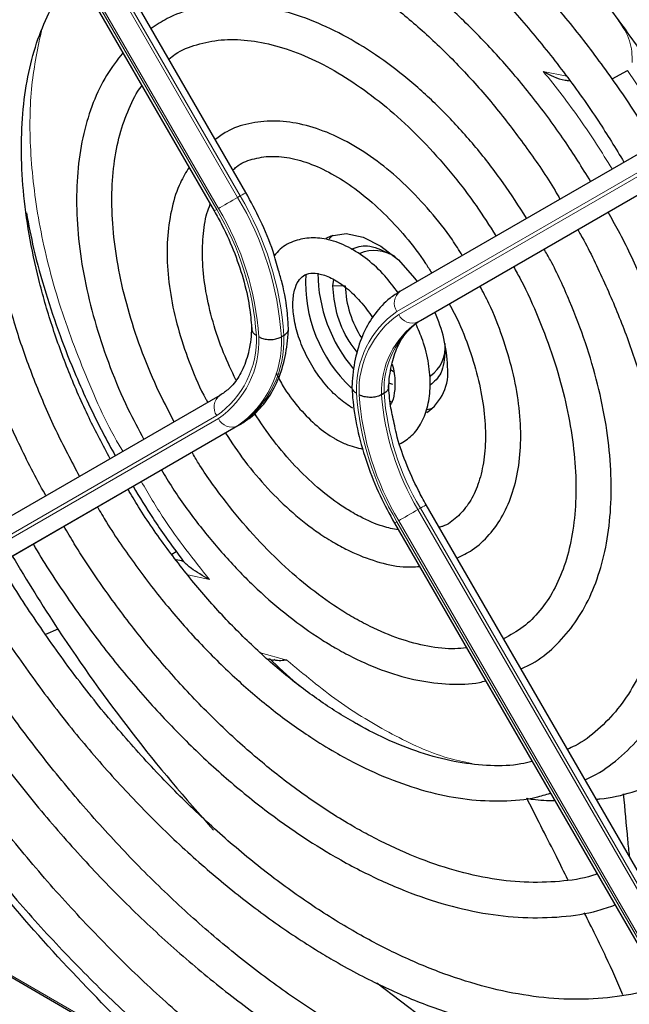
# Paper-space layout 'Blatt2' of a CAD drawing. Header units: millimetres. Extents: x 5 to 418, y 2 to 292.
# Tile 70 of 103: x 130.63 to 136.39, y 203.15 to 212.45. Entities that reach past the tile are written whole.
import ezdxf

# ---------------------------------------------------------------- set-up
doc = ezdxf.new("R2010")
doc.units = ezdxf.units.MM

psp = doc.layouts.new('Blatt2')

# ---------------------------------------------------------------- linework, layer by layer
at = {"color": 7, "linetype": 'Continuous', "lineweight": 25}
for p, q in [((132.7658, 210.8131), (128.7693, 217.7353)), ((128.4693, 217.5621), (132.4658, 210.6399)), ((134.2229, 209.8814), (138.2194, 212.1893)), ((136.2231, 211.8861), (136.3678, 211.9646)), ((134.4131, 209.6063), (138.4097, 211.9142)), ((133.5848, 209.9327), (133.5959, 209.9911)), ((133.1236, 209.4641), (133.1001, 209.4505)), ((134.1364, 209.1396), (134.1601, 209.1244)), ((134.1525, 209.0011), (134.1151, 209.0141)), ((132.5207, 208.8984), (128.5242, 206.5905)), ((134.0698, 208.9179), (134.0462, 208.9043)), ((134.1255, 208.8449), (134.1464, 208.8336)), ((134.4771, 208.7641), (134.5275, 208.7761)), ((132.7109, 208.6233), (128.7144, 206.3154)), ((138.4646, 200.9426), (134.468, 207.8648)), ((134.168, 207.6916), (138.1645, 200.7694)), ((132.0647, 207.3982), (132.1075, 207.4244)), ((130.9909, 206.6915), (130.8743, 206.6404)), ((132.9744, 206.411), (133.029, 206.3967)), ((127.5279, 205.1491), (132.8263, 202.0904))]:
    psp.add_line(p, q, dxfattribs=at)
at = {"color": 7, "linetype": 'Continuous', "lineweight": 18}
for p, q in [((132.6874, 210.7678), (128.6908, 217.69)), ((128.7144, 217.7036), (132.7109, 210.7814)), ((132.4896, 210.6536), (128.4931, 217.5758)), ((128.5098, 217.5855), (132.5063, 210.6633)), ((138.1884, 211.9981), (134.1918, 209.6902)), ((134.2085, 209.6614), (138.205, 211.9693)), ((138.3861, 211.9006), (134.3896, 209.5927)), ((135.5732, 211.9571), (135.7942, 211.9104)), ((132.7109, 210.7814), (132.6874, 210.7678)), ((133.5848, 209.9327), (133.7026, 209.9327)), ((134.4131, 209.6063), (134.3896, 209.5927)), ((128.4931, 206.3994), (132.4896, 208.7073)), ((132.5063, 208.6784), (128.5098, 206.3705)), ((132.7109, 208.6233), (132.6874, 208.6097)), ((128.6908, 206.3018), (132.6874, 208.6097)), ((134.4131, 207.8331), (134.3896, 207.8195)), ((134.3896, 207.8195), (138.3861, 200.8973)), ((138.4097, 200.9109), (134.4131, 207.8331)), ((134.1918, 207.7054), (138.1884, 200.7832)), ((138.205, 200.7928), (134.2085, 207.715)), ((132.4213, 207.1599), (132.2181, 207.2028)), ((132.904, 206.4657), (133.1525, 206.3985)), ((127.5425, 205.1575), (132.6844, 202.1892))]:
    psp.add_line(p, q, dxfattribs=at)
at = {"color": 7, "linetype": 'Continuous', "lineweight": 18, "flags": 128}
for points in [[(136.3678, 211.9646), (136.6815, 211.5005), (136.7721, 211.3535)], [(132.5063, 210.6633), (132.523, 210.6729), (132.5431, 210.6845), (132.5658, 210.6977), (132.5904, 210.7118), (132.6158, 210.7265), (132.6411, 210.7411), (132.6652, 210.755), (132.6874, 210.7678)], [(132.7109, 210.7814), (132.7302, 210.7925), (132.7458, 210.8016), (132.7572, 210.8081), (132.764, 210.812), (132.7658, 210.8131)], [(134.3896, 207.8195), (134.3674, 207.8067), (134.3433, 207.7928), (134.318, 207.7782), (134.2926, 207.7635), (134.268, 207.7494), (134.2453, 207.7362), (134.2252, 207.7246), (134.2085, 207.715)], [(134.468, 207.8648), (134.4662, 207.8637), (134.4594, 207.8598), (134.448, 207.8533), (134.4324, 207.8442), (134.4131, 207.8331)], [(134.1918, 207.7054), (134.1792, 207.6981), (134.1712, 207.6934), (134.168, 207.6916), (134.168, 207.6916)]]:
    psp.add_lwpolyline(points, dxfattribs=at)
at = {"color": 7, "linetype": 'Continuous', "lineweight": 25, "flags": 128}
for points in [[(133.5223, 210.3812), (133.5691, 210.4034), (133.7112, 210.4255), (133.8714, 210.3931), (134.0394, 210.3083), (134.2048, 210.1764), (134.3572, 210.0057), (134.3815, 209.973)], [(133.5849, 210.4089), (133.5716, 210.3962), (133.5524, 210.3751)], [(134.9918, 202.6481), (134.4499, 203.0087), (134.0002, 203.347)]]:
    psp.add_lwpolyline(points, dxfattribs=at)
at = {"color": 7, "linetype": 'Continuous', "lineweight": 18}
for centre, radius, start, end in [((130.1606, 209.2529), 2.9461, 3.84586, 30.94452), ((130.1842, 209.2665), 2.9461, 3.84586, 30.94452), ((130.1649, 209.2603), 2.7296, 3.99715, 30.92952), ((149.8699, 180.5371), 34.7718, 119.98928, 120.03464), ((130.1894, 209.2756), 2.6814, 4.03412, 30.92588), ((134.3049, 209.7699), 0.1383, 126.35124, 215.18509), ((134.7039, 208.9569), 0.8944, 124.92656, 182.49063), ((134.7108, 208.9416), 0.8777, 124.91275, 182.4318), ((134.3341, 209.7194), 0.1384, 204.8163, 293.64307), ((134.8479, 208.9342), 0.8023, 124.84397, 182.13721), ((134.8715, 208.9478), 0.8023, 124.84397, 182.13721), ((131.9873, 209.427), 0.8777, 304.91275, 2.4318), ((131.9942, 209.4117), 0.8944, 304.92656, 2.49063), ((132.1313, 209.4043), 0.9698, 304.98315, 2.73052), ((132.1549, 209.4179), 0.9698, 304.98315, 2.73052), ((132.6027, 208.787), 0.1383, 126.35124, 215.18509), ((136.5332, 209.1083), 2.7296, 183.99715, 210.92952), ((136.5087, 209.093), 2.6814, 184.03412, 210.92588), ((136.5044, 209.0856), 2.4649, 184.21856, 210.90782), ((136.528, 209.0992), 2.4649, 184.21856, 210.90782), ((132.6319, 208.7365), 0.1384, 204.8163, 293.64307)]:
    psp.add_arc(centre, radius, start, end, dxfattribs=at)
at = {"color": 7, "linetype": 'Continuous', "lineweight": 25}
for centre, radius, start, end in [((133.977, 209.9147), 0.3507, 55.81024, 112.86683), ((134.6924, 209.9647), 1.3635, 176.72655, 226.86042), ((134.878, 210.0699), 1.4339, 180.69955, 220.10508), ((134.6918, 209.9727), 0.99, 182.31609, 212.78142), ((133.3563, 209.1329), 1.3132, 1.64984, 24.82643), ((134.3239, 209.35), 0.3238, 304.5077, 6.80448), ((134.2151, 209.1141), 0.4575, 304.20343, 7.10875), ((144.6872, 215.7282), 16.4088, 210.57672, 213.41658), ((130.3377, 198.2395), 9.2753, 78.57755, 79.00227), ((143.923, 215.1921), 15.4758, 213.31781, 222.21309)]:
    psp.add_arc(centre, radius, start, end, dxfattribs=at)
for points, knots in [([(138.4354, 212.314), (138.3654, 212.4332), (138.1759, 212.7562), (137.8387, 213.2637), (137.4289, 213.834), (136.9975, 214.3792), (136.5481, 214.8971), (136.0829, 215.3848), (135.6044, 215.8395), (135.1152, 216.2587), (134.6178, 216.6401), (134.115, 216.9816), (133.6094, 217.2811), (133.1037, 217.5369), (132.6007, 217.7475), (132.1031, 217.9115), (131.6137, 218.0278), (131.1355, 218.0956), (130.6712, 218.1145), (130.2239, 218.0842), (129.7957, 218.0059), (129.3912, 217.8769), (129.0747, 217.7403), (128.9038, 217.6303), (128.8499, 217.5956)], [0, 0, 0, 0, 0.027836, 0.075404, 0.122977, 0.170555, 0.218143, 0.265742, 0.313355, 0.360985, 0.408634, 0.456301, 0.503986, 0.551687, 0.599395, 0.647094, 0.694763, 0.742373, 0.789887, 0.837268, 0.884487, 0.931535, 0.978434, 1, 1, 1, 1]), ([(129.0166, 217.307), (129.064, 217.3379), (129.2215, 217.441), (129.5171, 217.568), (129.9003, 217.6881), (130.3069, 217.7582), (130.7323, 217.7813), (131.1746, 217.7564), (131.631, 217.6842), (132.0991, 217.565), (132.5765, 217.3996), (133.0604, 217.1886), (133.5482, 216.9333), (134.0371, 216.635), (134.5243, 216.2953), (135.007, 215.916), (135.4824, 215.4993), (135.9477, 215.0475), (136.4001, 214.5632), (136.837, 214.0489), (137.2563, 213.5081), (137.6534, 212.9425), (137.9512, 212.4875), (138.107, 212.2168), (138.1469, 212.1474)], [0, 0, 0, 0, 0.02099, 0.069851, 0.118688, 0.167389, 0.215899, 0.264215, 0.312366, 0.360395, 0.408346, 0.456251, 0.504137, 0.552018, 0.599903, 0.6478, 0.695711, 0.743637, 0.791578, 0.839533, 0.887498, 0.935471, 0.983451, 1, 1, 1, 1]), ([(137.8313, 211.9651), (137.7587, 212.0877), (137.5738, 212.4004), (137.2479, 212.8828), (136.86, 213.4105), (136.451, 213.9122), (136.025, 214.3857), (135.584, 214.8278), (135.1309, 215.2356), (134.6685, 215.6066), (134.1996, 215.9383), (133.7269, 216.2287), (133.2534, 216.4758), (132.782, 216.6777), (132.3157, 216.8331), (131.8575, 216.9407), (131.4104, 216.9997), (130.9776, 217.0096), (130.5625, 216.9699), (130.1667, 216.8831), (129.7975, 216.7428), (129.5587, 216.6315), (129.4517, 216.5551), (129.451, 216.5546)], [0, 0, 0, 0, 0.0328746, 0.0838223, 0.1347755, 0.1857378, 0.2367133, 0.2877054, 0.3387178, 0.3897532, 0.4408135, 0.4918986, 0.5430052, 0.5941254, 0.6452369, 0.6963105, 0.7473055, 0.7981711, 0.848856, 0.8993238, 0.9495729, 0.9996498, 1, 1, 1, 1]), ([(129.6209, 216.2603), (129.6773, 216.2966), (129.8367, 216.3992), (130.1277, 216.5178), (130.4892, 216.6187), (130.8732, 216.67), (131.2753, 216.674), (131.6932, 216.6304), (132.124, 216.5396), (132.5651, 216.4023), (133.0139, 216.2193), (133.4673, 215.9916), (133.9226, 215.7207), (134.3767, 215.4081), (134.8265, 215.0559), (135.2691, 214.6662), (135.7014, 214.2416), (136.1206, 213.7848), (136.5239, 213.2989), (136.9078, 212.7866), (137.2506, 212.2865), (137.4529, 211.95), (137.5436, 211.799)], [0, 0, 0, 0, 0.02882, 0.081368, 0.133858, 0.186143, 0.238166, 0.289941, 0.341521, 0.392971, 0.444344, 0.49568, 0.547008, 0.598338, 0.649681, 0.701044, 0.752426, 0.803828, 0.855246, 0.906678, 0.95812, 1, 1, 1, 1]), ([(137.2284, 211.617), (137.1375, 211.7667), (136.9408, 212.0909), (136.6085, 212.5667), (136.2409, 213.0444), (135.8537, 213.4948), (135.4508, 213.9152), (135.0347, 214.3023), (134.6083, 214.6532), (134.1748, 214.9653), (133.7372, 215.2362), (133.2985, 215.4638), (132.8619, 215.6461), (132.4306, 215.7815), (132.008, 215.8687), (131.5974, 215.9069), (131.2025, 215.8955), (130.8258, 215.8358), (130.4732, 215.7242), (130.2164, 215.6124), (130.0872, 215.5235), (130.0579, 215.5034)], [0, 0, 0, 0, 0.047335, 0.102503, 0.157679, 0.212871, 0.268083, 0.323322, 0.378591, 0.433894, 0.489232, 0.544601, 0.599988, 0.65536, 0.710671, 0.765857, 0.820841, 0.875554, 0.929964, 0.984107, 1, 1, 1, 1]), ([(130.2237, 215.2161), (130.304, 215.2644), (130.4806, 215.3704), (130.7841, 215.479), (131.1256, 215.5515), (131.4879, 215.575), (131.8668, 215.5513), (132.2596, 215.4802), (132.6635, 215.3625), (133.0754, 215.199), (133.4925, 214.9909), (133.9115, 214.7395), (134.3291, 214.4467), (134.742, 214.1146), (135.147, 213.7457), (135.5409, 213.3428), (135.9203, 212.9088), (136.2833, 212.4478), (136.6229, 211.9609), (136.8425, 211.6266), (136.9408, 211.452), (136.9412, 211.4511)], [0, 0, 0, 0, 0.047732, 0.104951, 0.162001, 0.218715, 0.275061, 0.331102, 0.386935, 0.442647, 0.498302, 0.553942, 0.609585, 0.665249, 0.720938, 0.776655, 0.832397, 0.88816, 0.943939, 0.999729, 1, 1, 1, 1]), ([(136.623, 211.2674), (136.5986, 211.3099), (136.4814, 211.5136), (136.2458, 211.8617), (135.9186, 212.3059), (135.5696, 212.7231), (135.2045, 213.1112), (134.8256, 213.4663), (134.4363, 213.7853), (134.0399, 214.0653), (133.6396, 214.3036), (133.2389, 214.498), (132.8413, 214.6463), (132.4503, 214.7468), (132.0696, 214.7985), (131.7033, 214.8002), (131.3546, 214.7533), (131.0298, 214.654), (130.7981, 214.5539), (130.6847, 214.4733), (130.662, 214.4571)], [0, 0, 0, 0, 0.015977, 0.076619, 0.137271, 0.197942, 0.258641, 0.319377, 0.380158, 0.440989, 0.501871, 0.562796, 0.623736, 0.68463, 0.74539, 0.805902, 0.866048, 0.925763, 0.985086, 1, 1, 1, 1]), ([(130.8292, 214.1674), (130.857, 214.1872), (130.9674, 214.2659), (131.1875, 214.3572), (131.4874, 214.4394), (131.8105, 214.4711), (132.1507, 214.4559), (132.5053, 214.3933), (132.871, 214.2842), (133.2445, 214.1296), (133.6225, 213.9307), (134.0017, 213.6891), (134.3782, 213.407), (134.7486, 213.0868), (135.1092, 212.7315), (135.4567, 212.3444), (135.7868, 211.9287), (136.0828, 211.514), (136.2561, 211.2305), (136.3352, 211.1011)], [0, 0, 0, 0, 0.0212996, 0.0846087, 0.1479152, 0.210788, 0.2731026, 0.3349412, 0.3964608, 0.4578052, 0.5190765, 0.580333, 0.6416033, 0.7029074, 0.7642513, 0.8256335, 0.8870483, 0.9484879, 1, 1, 1, 1]), ([(130.8784, 207.95), (130.8756, 207.9547), (130.7809, 208.1151), (130.6186, 208.4445), (130.3965, 208.9336), (130.2089, 209.4286), (130.0535, 209.9226), (129.9329, 210.4114), (129.8477, 210.89), (129.7986, 211.3539), (129.786, 211.7987), (129.8096, 212.2199), (129.8689, 212.6138), (129.963, 212.9764), (130.0902, 213.3054), (130.251, 213.5956), (130.4062, 213.8118), (130.5177, 213.9146), (130.5552, 213.9491)], [0, 0, 0, 0, 0.002079, 0.070996, 0.1399, 0.208781, 0.277628, 0.346429, 0.415177, 0.483863, 0.552488, 0.62106, 0.689605, 0.758159, 0.826801, 0.895661, 0.964912, 1, 1, 1, 1]), ([(136.0202, 210.9193), (135.9392, 211.049), (135.7704, 211.3194), (135.4845, 211.7053), (135.1732, 212.0774), (134.8448, 212.4192), (134.5033, 212.7275), (134.1523, 212.9987), (133.7953, 213.2295), (133.4361, 213.4173), (133.0785, 213.5594), (132.7265, 213.6537), (132.3845, 213.6987), (132.0567, 213.6938), (131.7486, 213.6376), (131.4819, 213.5455), (131.3315, 213.4514), (131.2662, 213.4106)], [0, 0, 0, 0, 0.062858, 0.131038, 0.199246, 0.2675, 0.335815, 0.404205, 0.472678, 0.541229, 0.609831, 0.678385, 0.746745, 0.814711, 0.882086, 0.948789, 1, 1, 1, 1]), ([(131.4322, 213.123), (131.4412, 213.1301), (131.5202, 213.1924), (131.6946, 213.2677), (131.9555, 213.3441), (132.2412, 213.3687), (132.5436, 213.3469), (132.8596, 213.2778), (133.1855, 213.1628), (133.5177, 213.003), (133.8525, 212.8001), (134.1857, 212.5561), (134.5134, 212.274), (134.8313, 211.9566), (135.1361, 211.6084), (135.4212, 211.2315), (135.6202, 210.9437), (135.7152, 210.7784), (135.7304, 210.7519)], [0, 0, 0, 0, 0.009214, 0.081011, 0.153071, 0.224451, 0.2949, 0.364606, 0.433868, 0.502926, 0.57193, 0.640938, 0.709995, 0.779115, 0.848296, 0.917527, 0.986793, 1, 1, 1, 1]), ([(130.9913, 213.1937), (130.9872, 213.1902), (130.9064, 213.1225), (130.7773, 212.9511), (130.609, 212.6798), (130.4787, 212.3668), (130.3835, 212.0211), (130.3259, 211.645), (130.3063, 211.2432), (130.3251, 210.8205), (130.3817, 210.382), (130.4755, 209.9327), (130.6049, 209.4774), (130.7691, 209.0215), (130.9631, 208.5699), (131.1172, 208.2777), (131.1939, 208.1322)], [0, 0, 0, 0, 0.004033, 0.07871, 0.15389, 0.229752, 0.306249, 0.383198, 0.460397, 0.537693, 0.614972, 0.6922, 0.769368, 0.846482, 0.923554, 1, 1, 1, 1]), ([(131.4837, 208.2995), (131.4156, 208.4274), (131.2723, 208.6965), (131.0894, 209.1187), (130.9297, 209.5566), (130.8043, 209.9926), (130.7135, 210.4207), (130.6587, 210.8358), (130.6401, 211.2327), (130.6574, 211.6064), (130.7102, 211.9523), (130.7969, 212.2671), (130.9174, 212.5449), (131.0411, 212.7541), (131.1346, 212.8538), (131.1674, 212.8887)], [0, 0, 0, 0, 0.072943, 0.153521, 0.234056, 0.314528, 0.394918, 0.475208, 0.555393, 0.63548, 0.715511, 0.795552, 0.875749, 0.95636, 1, 1, 1, 1]), ([(135.4156, 210.5702), (135.3436, 210.6829), (135.1946, 210.9161), (134.9399, 211.243), (134.6632, 211.5509), (134.371, 211.8263), (134.0681, 212.0653), (133.7585, 212.2642), (133.4464, 212.4196), (133.1363, 212.5284), (132.833, 212.588), (132.5416, 212.5974), (132.2691, 212.5541), (132.0424, 212.477), (131.9203, 212.3953), (131.8713, 212.3625)], [0, 0, 0, 0, 0.074384, 0.153857, 0.233394, 0.313032, 0.392803, 0.472727, 0.552799, 0.632945, 0.712925, 0.792378, 0.870881, 0.948205, 1, 1, 1, 1]), ([(132.0384, 212.0731), (132.0582, 212.0889), (132.1364, 212.1514), (132.2995, 212.215), (132.5268, 212.2619), (132.777, 212.2581), (133.0417, 212.2079), (133.317, 212.1117), (133.5986, 211.9711), (133.8822, 211.788), (134.163, 211.5649), (134.4365, 211.3054), (134.6972, 211.0131), (134.9305, 210.7117), (135.0646, 210.4998), (135.126, 210.4029)], [0, 0, 0, 0, 0.028972, 0.114279, 0.199798, 0.283623, 0.365764, 0.446914, 0.527654, 0.608306, 0.688988, 0.769775, 0.850678, 0.931679, 1, 1, 1, 1]), ([(131.6042, 212.1322), (131.5505, 212.0636), (131.4408, 211.9235), (131.3185, 211.6655), (131.228, 211.3733), (131.1754, 211.0495), (131.161, 210.7001), (131.1852, 210.3306), (131.2473, 209.947), (131.3459, 209.5553), (131.4804, 209.1616), (131.6312, 208.801), (131.7498, 208.5788), (131.801, 208.4828)], [0, 0, 0, 0, 0.087458, 0.178657, 0.271088, 0.364497, 0.458466, 0.552645, 0.646789, 0.740833, 0.834772, 0.928628, 1, 1, 1, 1]), ([(135.5732, 211.9571), (135.6373, 211.9222), (135.7117, 211.8817), (135.8045, 211.8705), (135.8174, 211.8689)], [0, 0, 0, 0, 0.861249, 1, 1, 1, 1]), ([(132.0885, 208.6488), (132.0325, 208.7565), (131.9137, 208.9849), (131.768, 209.3441), (131.6468, 209.7162), (131.5605, 210.0826), (131.5096, 210.4365), (131.4946, 210.7721), (131.5154, 211.0829), (131.5697, 211.3655), (131.6595, 211.6095), (131.7328, 211.7611), (131.7824, 211.8191), (131.7839, 211.8209)], [0, 0, 0, 0, 0.090298, 0.19153, 0.29266, 0.393638, 0.494422, 0.594988, 0.69535, 0.795611, 0.895939, 0.99677, 1, 1, 1, 1]), ([(134.8078, 210.2191), (134.7773, 210.2684), (134.6858, 210.4162), (134.5074, 210.6399), (134.2796, 210.8836), (134.0365, 211.0925), (133.7844, 211.2628), (133.5278, 211.3897), (133.2724, 211.4688), (133.0241, 211.4973), (132.7921, 211.471), (132.6058, 211.4099), (132.5114, 211.3403), (132.4764, 211.3145)], [0, 0, 0, 0, 0.04971, 0.148978, 0.248408, 0.348108, 0.448168, 0.548614, 0.64925, 0.749315, 0.847677, 0.943478, 1, 1, 1, 1]), ([(132.6435, 211.0251), (132.6544, 211.0356), (132.7061, 211.0856), (132.823, 211.1326), (132.9976, 211.1632), (133.1976, 211.1428), (133.4098, 211.0768), (133.629, 210.9666), (133.8499, 210.8146), (134.0675, 210.6245), (134.2736, 210.3992), (134.4264, 210.2056), (134.5007, 210.0833), (134.5194, 210.0526)], [0, 0, 0, 0, 0.029258, 0.138407, 0.250078, 0.356664, 0.459361, 0.560618, 0.661623, 0.762745, 0.864149, 0.965811, 1, 1, 1, 1]), ([(132.2286, 211.0507), (132.1997, 211.0039), (132.1301, 210.8914), (132.0626, 210.6746), (132.0208, 210.4105), (132.019, 210.1202), (132.0558, 209.8127), (132.1296, 209.4949), (132.2418, 209.1763), (132.3358, 208.9526), (132.3992, 208.8419), (132.405, 208.8316)], [0, 0, 0, 0, 0.088797, 0.21354, 0.340937, 0.469926, 0.599428, 0.728789, 0.857907, 0.986829, 1, 1, 1, 1]), ([(133.0738, 210.0761), (133.0575, 210.1361), (133.0143, 210.2951), (132.9107, 210.5452), (132.8126, 210.7267), (132.7658, 210.8131)], [0, 0, 0, 0, 0.241522, 0.639043, 1, 1, 1, 1]), ([(132.6713, 209.0433), (132.6307, 209.1286), (132.5443, 209.3102), (132.4498, 209.5929), (132.3829, 209.8795), (132.3515, 210.1524), (132.3566, 210.4007), (132.3836, 210.5872), (132.4183, 210.6749), (132.4294, 210.7029)], [0, 0, 0, 0, 0.140593, 0.298994, 0.456939, 0.614254, 0.770852, 0.926891, 1, 1, 1, 1]), ([(130.6929, 210.6202), (130.7142, 210.5088), (130.7621, 210.2596), (130.8697, 209.8723), (131.0037, 209.4715), (131.1423, 209.1215), (131.2804, 208.8136), (131.4034, 208.5595), (131.4932, 208.3981), (131.5324, 208.3277)], [0, 0, 0, 0, 0.146263, 0.327257, 0.500767, 0.664233, 0.781127, 0.904457, 1, 1, 1, 1]), ([(132.4658, 210.6399), (132.4908, 210.5949), (132.5639, 210.4636), (132.6645, 210.2372), (132.7532, 209.9675), (132.8056, 209.7223), (132.8161, 209.5768), (132.8207, 209.5128)], [0, 0, 0, 0, 0.121243, 0.354097, 0.586718, 0.818525, 1, 1, 1, 1]), ([(135.9669, 205.2687), (136.0017, 205.2847), (136.1269, 205.3422), (136.3153, 205.4892), (136.5283, 205.7057), (136.7073, 205.9654), (136.853, 206.2622), (136.9631, 206.5945), (137.0364, 206.9586), (137.0719, 207.3503), (137.069, 207.7649), (137.028, 208.1974), (136.9496, 208.6429), (136.8347, 209.0962), (136.6853, 209.5527), (136.5011, 210.0063), (136.3333, 210.3673), (136.218, 210.5705), (136.1846, 210.6293)], [0, 0, 0, 0, 0.025432, 0.09144, 0.157422, 0.22372, 0.290583, 0.358045, 0.425981, 0.494211, 0.562575, 0.63096, 0.699308, 0.767604, 0.835849, 0.904052, 0.972225, 1, 1, 1, 1]), ([(134.2026, 209.8675), (134.1621, 209.9217), (134.074, 210.0397), (133.9137, 210.1865), (133.7339, 210.305), (133.5537, 210.3737), (133.382, 210.3928), (133.2247, 210.3628), (133.1029, 210.302), (133.0506, 210.238), (133.0331, 210.2165)], [0, 0, 0, 0, 0.121104, 0.26353, 0.407617, 0.553734, 0.681749, 0.803792, 0.934198, 1, 1, 1, 1]), ([(135.8978, 210.4636), (135.9071, 210.4477), (135.9972, 210.2935), (136.1427, 209.9881), (136.3292, 209.5531), (136.4809, 209.1146), (136.5994, 208.68), (136.6826, 208.2541), (136.7299, 207.8424), (136.7409, 207.4501), (136.716, 207.0818), (136.656, 206.7421), (136.5622, 206.4347), (136.436, 206.1633), (136.2796, 205.9289), (136.092, 205.7374), (135.9316, 205.6131), (135.8254, 205.5679), (135.8003, 205.5572)], [0, 0, 0, 0, 0.007987, 0.077271, 0.146533, 0.215753, 0.284916, 0.354005, 0.423006, 0.491916, 0.560748, 0.629544, 0.698364, 0.767357, 0.836765, 0.906897, 0.977993, 1, 1, 1, 1]), ([(133.7594, 210.2798), (133.8082, 210.2969), (133.9119, 210.3333), (134.0447, 210.2716), (134.1151, 210.2389)], [0, 0, 0, 0, 0.470262, 1, 1, 1, 1]), ([(135.3622, 206.3161), (135.3984, 206.3322), (135.5139, 206.3837), (135.6807, 206.5198), (135.8587, 206.7179), (136.002, 206.9574), (136.1109, 207.2323), (136.1833, 207.5403), (136.2179, 207.8769), (136.2139, 208.2366), (136.1717, 208.6136), (136.0918, 209.0017), (135.9766, 209.3954), (135.8253, 209.7877), (135.6918, 210.0849), (135.6006, 210.2448), (135.5804, 210.2804)], [0, 0, 0, 0, 0.034804, 0.110957, 0.187067, 0.263784, 0.341517, 0.420224, 0.499594, 0.579283, 0.659033, 0.738718, 0.818313, 0.897826, 0.977281, 1, 1, 1, 1]), ([(135.2914, 210.1135), (135.3142, 210.0731), (135.404, 209.9139), (135.5324, 209.6242), (135.6727, 209.252), (135.7778, 208.8814), (135.8485, 208.5199), (135.8832, 208.1735), (135.8821, 207.8482), (135.8459, 207.5498), (135.7761, 207.283), (135.6749, 207.0514), (135.5438, 206.8586), (135.3873, 206.7027), (135.2613, 206.6345), (135.1981, 206.6002)], [0, 0, 0, 0, 0.027614, 0.108697, 0.189719, 0.270641, 0.351426, 0.432043, 0.512486, 0.59279, 0.673063, 0.753515, 0.834611, 0.917039, 1, 1, 1, 1]), ([(133.1678, 209.5181), (133.1648, 209.5676), (133.1561, 209.7106), (133.1277, 209.8984), (133.0856, 210.037), (133.0738, 210.0761)], [0, 0, 0, 0, 0.275641, 0.795667, 1, 1, 1, 1]), ([(133.7742, 208.7775), (133.752, 208.7912), (133.687, 208.8315), (133.5756, 208.929), (133.4519, 209.0757), (133.346, 209.2464), (133.2662, 209.4281), (133.2183, 209.6066), (133.2042, 209.7673), (133.221, 209.8969), (133.2605, 209.985), (133.3092, 210.0325), (133.3674, 210.0547), (133.464, 210.05), (133.5836, 210.0053), (133.7166, 209.9158), (133.8485, 209.7908), (133.9245, 209.6847), (133.9627, 209.6313)], [0, 0, 0, 0, 0.032778, 0.096298, 0.160575, 0.225403, 0.29037, 0.354897, 0.418511, 0.481016, 0.543198, 0.607254, 0.68171, 0.742597, 0.808137, 0.871777, 0.935579, 1, 1, 1, 1]), ([(133.817, 209.3062), (133.7904, 209.3399), (133.7043, 209.449), (133.6101, 209.6802), (133.5932, 209.8485), (133.5848, 209.9327)], [0, 0, 0, 0, 0.182718, 0.591359, 1, 1, 1, 1]), ([(134.7582, 207.3623), (134.8075, 207.3857), (134.9217, 207.4399), (135.0682, 207.5783), (135.1972, 207.7619), (135.2905, 207.9822), (135.3476, 208.2344), (135.3666, 208.5144), (135.3466, 208.8154), (135.2886, 209.1296), (135.1927, 209.4488), (135.0874, 209.719), (135.0036, 209.8758), (134.9745, 209.9305)], [0, 0, 0, 0, 0.070989, 0.164196, 0.25756, 0.352629, 0.449898, 0.548788, 0.648408, 0.74807, 0.847559, 0.946872, 1, 1, 1, 1]), ([(134.2229, 209.8814), (134.1899, 209.8602), (134.1006, 209.803), (133.9789, 209.6741), (133.8703, 209.4896), (133.7985, 209.2732), (133.7717, 209.0942), (133.7669, 208.9912), (133.766, 208.9727)], [0, 0, 0, 0, 0.1203368, 0.3258354, 0.5327833, 0.7445269, 0.9541311, 1, 1, 1, 1]), ([(134.6859, 209.7638), (134.7168, 209.7045), (134.797, 209.5501), (134.8936, 209.2925), (134.9754, 209.0023), (135.0212, 208.7227), (135.0319, 208.4625), (135.0082, 208.2288), (134.9525, 208.0284), (134.869, 207.8643), (134.758, 207.7424), (134.6663, 207.6718), (134.6014, 207.6551), (134.5907, 207.6523)], [0, 0, 0, 0, 0.063601, 0.165373, 0.266904, 0.368074, 0.468795, 0.569085, 0.669207, 0.76971, 0.872125, 0.978915, 1, 1, 1, 1]), ([(134.1132, 208.9667), (134.1157, 209.0049), (134.1231, 209.1162), (134.1602, 209.2782), (134.2319, 209.435), (134.3179, 209.5426), (134.3848, 209.5874), (134.4131, 209.6063)], [0, 0, 0, 0, 0.121998, 0.35528, 0.588901, 0.826298, 1, 1, 1, 1]), ([(134.218, 208.4391), (134.2571, 208.463), (134.3409, 208.5142), (134.4302, 208.6423), (134.4898, 208.8012), (134.5122, 208.9883), (134.495, 209.1968), (134.448, 209.3974), (134.3926, 209.5221), (134.3695, 209.5741)], [0, 0, 0, 0, 0.12448, 0.266559, 0.411606, 0.564488, 0.723656, 0.884548, 1, 1, 1, 1]), ([(132.8207, 209.538), (132.8181, 209.4998), (132.8107, 209.3885), (132.7737, 209.2265), (132.7019, 209.0697), (132.616, 208.9621), (132.549, 208.9173), (132.5207, 208.8984)], [0, 0, 0, 0, 0.121998, 0.35528, 0.588901, 0.826298, 1, 1, 1, 1]), ([(132.7109, 208.6233), (132.7439, 208.6445), (132.8333, 208.7017), (132.9549, 208.8306), (133.0635, 209.015), (133.1353, 209.2315), (133.1621, 209.4105), (133.167, 209.5135), (133.1678, 209.532)], [0, 0, 0, 0, 0.120337, 0.325835, 0.532783, 0.744527, 0.954131, 1, 1, 1, 1]), ([(132.8205, 209.5236), (132.8205, 209.5227), (132.8201, 209.5168), (132.8235, 209.5062), (132.8309, 209.4921), (132.8411, 209.4809), (132.8519, 209.472), (132.8592, 209.4672), (132.8635, 209.4646), (132.8642, 209.4642)], [0, 0, 0, 0, 0.043164, 0.266738, 0.48434, 0.708238, 0.839781, 0.97267, 1, 1, 1, 1]), ([(132.8878, 209.4506), (132.8885, 209.4502), (132.8929, 209.4477), (132.9013, 209.4435), (132.9164, 209.4374), (132.9359, 209.4315), (132.96, 209.427), (132.9852, 209.4249), (133.0105, 209.4253), (133.0355, 209.4281), (133.0591, 209.4333), (133.0812, 209.4407), (133.0937, 209.4472), (133.1001, 209.4505)], [0, 0, 0, 0, 0.01342, 0.077283, 0.141796, 0.247648, 0.356562, 0.462304, 0.571105, 0.676797, 0.78555, 0.891242, 1, 1, 1, 1]), ([(133.1236, 209.4641), (133.1292, 209.4677), (133.1405, 209.4749), (133.1533, 209.4875), (133.1622, 209.5013), (133.1669, 209.5133), (133.167, 209.5208), (133.167, 209.5233)], [0, 0, 0, 0, 0.2182137, 0.442758, 0.660971, 0.8855068, 1, 1, 1, 1]), ([(134.6454, 209.3204), (134.6386, 209.243), (134.6259, 209.0983), (134.5434, 209.0273), (134.505, 208.9942)], [0, 0, 0, 0, 0.534725, 1, 1, 1, 1]), ([(134.1473, 209.1927), (134.1545, 209.1627), (134.1753, 209.0752), (134.1736, 208.9517), (134.1559, 208.8513), (134.136, 208.8194), (134.1302, 208.8102)], [0, 0, 0, 0, 0.179637, 0.523495, 0.861797, 1, 1, 1, 1]), ([(133.0514, 209.1091), (133.0728, 209.0666), (133.13, 208.9531), (133.2546, 208.7868), (133.4118, 208.6233), (133.5339, 208.5324), (133.6313, 208.4745), (133.7269, 208.4245), (133.8156, 208.404), (133.8709, 208.3912)], [0, 0, 0, 0, 0.115772, 0.309757, 0.504702, 0.690871, 0.718511, 0.824468, 1, 1, 1, 1]), ([(133.766, 208.9866), (133.7688, 208.9371), (133.7771, 208.7941), (133.8202, 208.5467), (133.9067, 208.2485), (134.0223, 207.9595), (134.121, 207.778), (134.168, 207.6916)], [0, 0, 0, 0, 0.119661, 0.345415, 0.570792, 0.795741, 1, 1, 1, 1]), ([(134.1658, 208.633), (134.1528, 208.6886), (134.1239, 208.8132), (134.117, 208.9282), (134.1132, 208.9919)], [0, 0, 0, 0, 0.446374, 1, 1, 1, 1]), ([(133.8103, 208.918), (133.8096, 208.9185), (133.8053, 208.921), (133.798, 208.9258), (133.7874, 208.9345), (133.7772, 208.9458), (133.7697, 208.9597), (133.7663, 208.9704), (133.7666, 208.9762), (133.7667, 208.9772)], [0, 0, 0, 0, 0.027692, 0.159469, 0.292587, 0.511005, 0.735743, 0.953935, 1, 1, 1, 1]), ([(134.0462, 208.9043), (134.0401, 208.9011), (134.0276, 208.8945), (134.0057, 208.8872), (133.9819, 208.882), (133.9571, 208.8791), (133.9316, 208.8787), (133.9066, 208.8808), (133.8823, 208.8852), (133.8628, 208.8911), (133.8475, 208.8973), (133.839, 208.9015), (133.8347, 208.904), (133.8339, 208.9044)], [0, 0, 0, 0, 0.105647, 0.214359, 0.320006, 0.428712, 0.534438, 0.643221, 0.749098, 0.858039, 0.922043, 0.986702, 1, 1, 1, 1]), ([(134.113, 208.9765), (134.113, 208.9742), (134.113, 208.967), (134.1084, 208.9552), (134.0996, 208.9416), (134.0868, 208.9288), (134.0755, 208.9216), (134.0698, 208.9179)], [0, 0, 0, 0, 0.106275, 0.326515, 0.55313, 0.77337, 1, 1, 1, 1]), ([(134.2048, 207.6279), (134.1564, 207.6371), (134.0422, 207.6588), (133.8933, 207.725), (133.7595, 207.7981), (133.6249, 207.8823), (133.4399, 208.0237), (133.2265, 208.2291), (133.024, 208.4645), (132.9056, 208.6413), (132.8464, 208.7296)], [0, 0, 0, 0, 0.112168, 0.264833, 0.312906, 0.391862, 0.543416, 0.695468, 0.84795, 1, 1, 1, 1]), ([(134.468, 207.8648), (134.443, 207.9098), (134.3697, 208.0411), (134.2708, 208.267), (134.195, 208.482), (134.172, 208.601), (134.1658, 208.633)], [0, 0, 0, 0, 0.180366, 0.526768, 0.872823, 1, 1, 1, 1]), ([(132.5713, 208.5427), (132.6312, 208.4527), (132.7554, 208.2666), (132.9711, 208.0137), (133.2061, 207.7844), (133.4211, 207.6171), (133.6009, 207.5035), (133.7827, 207.407), (133.9986, 207.324), (134.222, 207.2737), (134.3535, 207.2797), (134.4044, 207.282)], [0, 0, 0, 0, 0.120708, 0.249746, 0.379057, 0.508773, 0.587522, 0.656403, 0.78692, 0.917396, 1, 1, 1, 1]), ([(134.8469, 206.5156), (134.8114, 206.5112), (134.6988, 206.4972), (134.4864, 206.5235), (134.2175, 206.5925), (133.9773, 206.6932), (133.7798, 206.7988), (133.5816, 206.9208), (133.3439, 207.0935), (133.0668, 207.3372), (132.7992, 207.6149), (132.5482, 207.9236), (132.3659, 208.1749), (132.2768, 208.3267), (132.2566, 208.361)], [0, 0, 0, 0, 0.047799, 0.151464, 0.253393, 0.354451, 0.41296, 0.46559, 0.566257, 0.667097, 0.768083, 0.869204, 0.970426, 1, 1, 1, 1]), ([(131.9685, 208.1946), (132.0023, 208.138), (132.1096, 207.9586), (132.3168, 207.6768), (132.5845, 207.3547), (132.8703, 207.0636), (133.1684, 206.8068), (133.4165, 206.6303), (133.6181, 206.5077), (133.8207, 206.3984), (134.0833, 206.2861), (134.3911, 206.1995), (134.688, 206.1672), (134.9019, 206.1691), (135.0088, 206.1976), (135.0276, 206.2027)], [0, 0, 0, 0, 0.0432272, 0.137062, 0.2309539, 0.324945, 0.4190753, 0.5133776, 0.5534962, 0.603349, 0.6979021, 0.7925028, 0.8867262, 0.9800843, 1, 1, 1, 1]), ([(135.4664, 205.4427), (135.4322, 205.4338), (135.3104, 205.4022), (135.0775, 205.3968), (134.773, 205.4265), (134.4543, 205.5059), (134.1328, 205.628), (133.9043, 205.7432), (133.7284, 205.8435), (133.5463, 205.9546), (133.2655, 206.1527), (132.9363, 206.427), (132.6161, 206.7373), (132.3082, 207.0794), (132.0186, 207.4506), (131.7984, 207.7634), (131.6848, 207.9567), (131.6523, 208.012)], [0, 0, 0, 0, 0.032329, 0.115134, 0.196873, 0.277819, 0.358317, 0.434253, 0.443254, 0.485269, 0.565494, 0.645808, 0.726194, 0.806653, 0.887173, 0.967737, 1, 1, 1, 1]), ([(131.7001, 208.0396), (131.7619, 207.9371), (131.8605, 207.7737), (132.0209, 207.5392), (132.1187, 207.408), (132.1744, 207.3332)], [0, 0, 0, 0, 0.419366, 0.66906, 1, 1, 1, 1]), ([(131.3635, 207.8452), (131.3917, 207.7968), (131.5034, 207.605), (131.7247, 207.2878), (132.0238, 206.8996), (132.3432, 206.5401), (132.6773, 206.2116), (133.0232, 205.9184), (133.3351, 205.6939), (133.5936, 205.5343), (133.853, 205.393), (134.1553, 205.2571), (134.5099, 205.1429), (134.8569, 205.0766), (135.1901, 205.0632), (135.4529, 205.0846), (135.5955, 205.1287), (135.6398, 205.1424)], [0, 0, 0, 0, 0.026021, 0.103081, 0.180162, 0.257284, 0.334465, 0.411723, 0.489069, 0.538868, 0.579706, 0.657194, 0.734725, 0.812115, 0.889159, 0.965619, 1, 1, 1, 1]), ([(136.0802, 204.3796), (136.0662, 204.3745), (135.9563, 204.3345), (135.7281, 204.3044), (135.3977, 204.2932), (135.0491, 204.334), (134.6885, 204.4205), (134.3184, 204.5533), (134.0119, 204.6981), (133.764, 204.8351), (133.5158, 204.9856), (133.1974, 205.2056), (132.8235, 205.5064), (132.4573, 205.8439), (132.1028, 206.2151), (131.7627, 206.6161), (131.4426, 207.0446), (131.2031, 207.3953), (131.08, 207.6073), (131.0477, 207.6628)], [0, 0, 0, 0, 0.010331, 0.081097, 0.151268, 0.220842, 0.28997, 0.358829, 0.427557, 0.457972, 0.493968, 0.562628, 0.631343, 0.700101, 0.768903, 0.837746, 0.906621, 0.975519, 1, 1, 1, 1]), ([(130.7569, 207.4949), (130.7636, 207.4831), (130.8619, 207.3094), (131.0762, 206.9888), (131.3987, 206.5398), (131.7443, 206.1175), (132.1064, 205.7235), (132.483, 205.3619), (132.8705, 205.0358), (133.2467, 204.7621), (133.5638, 204.5641), (133.8816, 204.3898), (134.2189, 204.2334), (134.6155, 204.094), (135.0048, 204.0028), (135.3832, 203.9601), (135.7456, 203.9697), (136.0361, 204.0111), (136.1962, 204.0676), (136.2494, 204.0864)], [0, 0, 0, 0, 0.00489, 0.071718, 0.138555, 0.205411, 0.272296, 0.33922, 0.406191, 0.473218, 0.530554, 0.565918, 0.633038, 0.700192, 0.767278, 0.834196, 0.900813, 0.967008, 1, 1, 1, 1]), ([(136.6877, 203.3273), (136.6345, 203.308), (136.4749, 203.2503), (136.1836, 203.2048), (135.8188, 203.1887), (135.4366, 203.2226), (135.0414, 203.303), (134.6356, 203.4301), (134.2298, 203.5996), (133.9412, 203.7487), (133.7186, 203.8758), (133.4884, 204.0147), (133.1366, 204.2542), (132.7225, 204.5785), (132.3156, 204.9402), (131.9192, 205.3365), (131.5366, 205.7645), (131.1701, 206.2203), (130.8255, 206.7023), (130.5823, 207.0686), (130.4629, 207.2775), (130.4425, 207.3133)], [0, 0, 0, 0, 0.0312195, 0.0937094, 0.1558118, 0.2175192, 0.2789133, 0.3400995, 0.4011689, 0.4589251, 0.4666089, 0.4986054, 0.5595961, 0.6206246, 0.681681, 0.7427677, 0.8038827, 0.8650219, 0.92618, 0.9873509, 1, 1, 1, 1]), ([(132.4213, 207.1599), (132.3591, 207.1945), (132.2559, 207.2519), (132.1977, 207.3086), (132.1746, 207.3311)], [0, 0, 0, 0, 0.602753, 1, 1, 1, 1]), ([(130.1549, 207.1473), (130.1976, 207.0738), (130.3429, 206.8238), (130.6177, 206.4155), (130.9755, 205.9266), (131.3548, 205.464), (131.751, 205.0298), (132.1617, 204.6277), (132.5839, 204.2604), (133.0146, 203.9309), (133.3573, 203.7035), (133.6322, 203.5399), (133.9075, 203.3882), (134.2766, 203.2132), (134.7112, 203.0515), (135.139, 202.9372), (135.5567, 202.8717), (135.9611, 202.8547), (136.3472, 202.8901), (136.6473, 202.9495), (136.8093, 203.0143), (136.8573, 203.0335)], [0, 0, 0, 0, 0.024893, 0.084681, 0.144477, 0.204286, 0.264115, 0.32397, 0.383856, 0.443777, 0.503736, 0.525177, 0.556785, 0.616785, 0.676812, 0.736803, 0.796699, 0.856424, 0.915894, 0.975048, 1, 1, 1, 1]), ([(137.2958, 202.274), (137.2612, 202.2595), (137.1134, 202.1973), (136.828, 202.135), (136.4424, 202.0886), (136.037, 202.0934), (135.6169, 202.1448), (135.1841, 202.2434), (134.7415, 202.3885), (134.2998, 202.5757), (133.976, 202.7425), (133.7239, 202.8858), (133.4635, 203.0425), (133.081, 203.2998), (132.6303, 203.6455), (132.1863, 204.029), (131.752, 204.448), (131.3305, 204.8996), (130.9243, 205.3808), (130.5369, 205.8888), (130.1705, 206.4158), (129.947, 206.7818), (129.8362, 206.9633)], [0, 0, 0, 0, 0.017316, 0.07398, 0.130407, 0.186548, 0.242429, 0.298112, 0.353664, 0.409142, 0.461634, 0.472322, 0.501413, 0.556837, 0.61229, 0.667762, 0.723255, 0.77877, 0.834303, 0.889852, 0.945412, 1, 1, 1, 1]), ([(129.5496, 206.7977), (129.5736, 206.7557), (129.707, 206.522), (129.9753, 206.1125), (130.3531, 205.5745), (130.7541, 205.0617), (131.173, 204.5757), (131.608, 204.1199), (132.0562, 203.6972), (132.515, 203.3102), (132.9815, 202.9614), (133.3471, 202.7223), (133.639, 202.5494), (133.9314, 202.3878), (134.3297, 202.1957), (134.7993, 202.0135), (135.2625, 201.8783), (135.7164, 201.7913), (136.1576, 201.7535), (136.5837, 201.7638), (136.9892, 201.827), (137.2837, 201.9004), (137.4343, 201.9676), (137.4649, 201.9812)], [0, 0, 0, 0, 0.011961, 0.066529, 0.121102, 0.175682, 0.230275, 0.284884, 0.339513, 0.394165, 0.448844, 0.503549, 0.521416, 0.550246, 0.604978, 0.659732, 0.714464, 0.769138, 0.823706, 0.878111, 0.932303, 0.986256, 1, 1, 1, 1]), ([(137.902, 201.2241), (137.8445, 201.1997), (137.6652, 201.1239), (137.3387, 201.0466), (136.9263, 200.9909), (136.4943, 200.9854), (136.0468, 201.0269), (135.5859, 201.1159), (135.1143, 201.2516), (134.6343, 201.4333), (134.1864, 201.6424), (133.8136, 201.8453), (133.4404, 202.0692), (133.0295, 202.3429), (132.545, 202.7084), (132.0667, 203.1121), (131.5975, 203.5517), (131.1402, 204.0249), (130.6975, 204.5288), (130.2717, 205.0606), (129.8665, 205.6178), (129.5207, 206.1331), (129.3217, 206.4688), (129.241, 206.6049)], [0, 0, 0, 0, 0.024672, 0.076861, 0.128877, 0.180683, 0.232288, 0.283733, 0.335065, 0.386327, 0.437551, 0.476812, 0.503694, 0.554892, 0.606112, 0.657347, 0.708597, 0.759864, 0.811146, 0.86244, 0.913744, 0.965056, 1, 1, 1, 1]), ([(131.5412, 203.021), (131.2948, 203.2748), (130.8004, 203.7839), (130.105, 204.6382), (129.4657, 205.5186), (129.0909, 206.1348), (128.9117, 206.4294)], [0, 0, 0, 0, 0.254215, 0.509942, 0.76567, 1, 1, 1, 1]), ([(128.9462, 206.4493), (128.9916, 206.3706), (129.1552, 206.0873), (129.4636, 205.6167), (129.8685, 205.0416), (130.2962, 204.4914), (130.742, 203.9677), (131.2043, 203.4737), (131.6803, 203.0122), (132.1676, 202.5857), (132.6635, 202.1965), (133.1445, 201.8614), (133.5488, 201.6127), (133.9536, 201.3883), (134.3792, 201.1804), (134.8813, 200.9791), (135.3775, 200.8246), (135.8649, 200.718), (136.3406, 200.6598), (136.8015, 200.6511), (137.2459, 200.6899), (137.6671, 200.783), (137.9432, 200.8638), (138.071, 200.9262), (138.0733, 200.9273)], [0, 0, 0, 0, 0.01943, 0.069936, 0.120444, 0.170959, 0.221483, 0.272019, 0.322569, 0.373136, 0.423723, 0.474329, 0.518625, 0.545295, 0.595931, 0.646585, 0.697225, 0.747827, 0.79836, 0.848782, 0.899057, 0.949155, 0.999073, 1, 1, 1, 1]), ([(132.9877, 206.4141), (133.0728, 206.3326), (133.174, 206.2356), (133.2792, 206.1515), (133.296, 206.1381)], [0, 0, 0, 0, 0.840355, 1, 1, 1, 1]), ([(133.1525, 206.3985), (133.1328, 206.3961), (133.1006, 206.3922), (133.068, 206.3932), (133.0457, 206.3942), (133.0354, 206.4002), (133.0295, 206.4036)], [0, 0, 0, 0, 0.41441, 0.678534, 0.817569, 1, 1, 1, 1]), ([(136.0727, 205.0855), (136.0846, 205.0862), (136.2023, 205.0937), (136.4157, 205.1507), (136.6483, 205.226), (136.7684, 205.2971), (136.799, 205.3152)], [0, 0, 0, 0, 0.045503, 0.449675, 0.859451, 1, 1, 1, 1]), ([(135.4166, 205.0946), (135.4354, 205.0911), (135.5245, 205.0742), (135.6114, 205.0733), (135.6801, 205.0725)], [0, 0, 0, 0, 0.210305, 1, 1, 1, 1]), ([(135.8057, 204.3237), (135.7701, 204.396), (135.6563, 204.627), (135.5188, 204.8931), (135.4211, 205.0873), (135.4174, 205.0947)], [0, 0, 0, 0, 0.304579, 0.973576, 1, 1, 1, 1]), ([(136.3288, 205.1349), (136.3417, 204.9905), (136.3593, 204.7944), (136.3793, 204.5973), (136.3845, 204.5454)], [0, 0, 0, 0, 0.736431, 1, 1, 1, 1]), ([(136.3252, 203.237), (136.2749, 203.3543), (136.1726, 203.5929), (136.0317, 203.8709), (135.96, 204.0122)], [0, 0, 0, 0, 0.491358, 1, 1, 1, 1])]:
    psp.add_open_spline(points, degree=3, knots=knots, dxfattribs=at)
at = {"color": 7, "linetype": 'Continuous', "lineweight": 18}
for points, knots in [([(136.4131, 212.0395), (136.4112, 212.1096), (136.4076, 212.2498), (136.3229, 212.3779), (136.2805, 212.4419)], [0, 0, 0, 0, 0.5003194, 1, 1, 1, 1]), ([(130.8384, 212.3575), (130.8016, 212.1843), (130.7263, 211.8304), (130.7197, 211.2108), (130.7996, 210.5326), (130.9737, 209.8133), (131.2439, 209.0915), (131.461, 208.603), (131.6006, 208.3747), (131.6041, 208.3691)], [0, 0, 0, 0, 0.156427, 0.319496, 0.487316, 0.657616, 0.827916, 0.995735, 1, 1, 1, 1]), ([(136.2232, 211.0365), (136.125, 211.1936), (135.9236, 211.5158), (135.6919, 211.8076), (135.5732, 211.9571)], [0, 0, 0, 0, 0.487616, 1, 1, 1, 1]), ([(131.7777, 208.0844), (131.8468, 207.967), (132.0394, 207.6391), (132.272, 207.3472), (132.4213, 207.1599)], [0, 0, 0, 0, 0.3582717, 1, 1, 1, 1]), ([(133.1525, 206.3985), (133.3129, 206.2647), (133.6398, 205.992), (134.1504, 205.6869), (134.5776, 205.4882), (134.8214, 205.4375), (134.8988, 205.4214)], [0, 0, 0, 0, 0.2779502, 0.5664646, 0.8624781, 1, 1, 1, 1])]:
    psp.add_open_spline(points, degree=3, knots=knots, dxfattribs=at)

doc.saveas('drawing.dxf')
